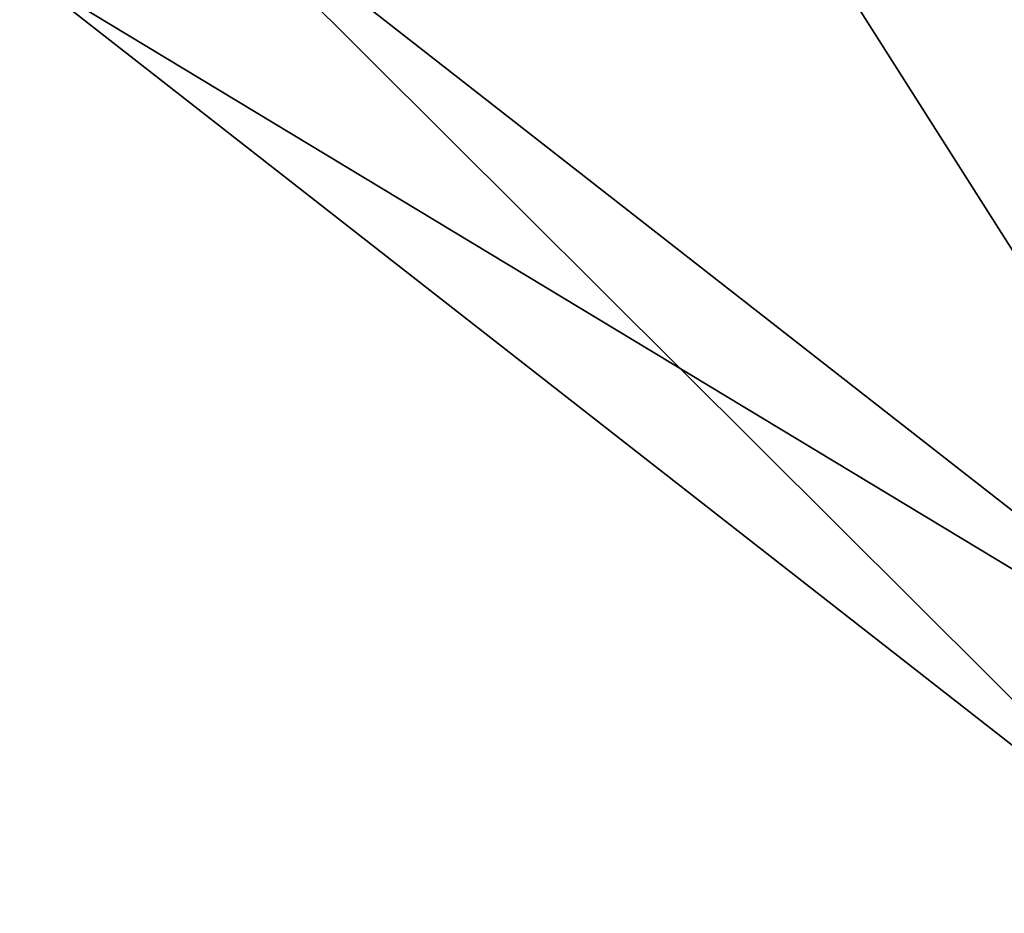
# Model space of a CAD drawing. Header units: millimetres. Extents: x -84 to 84, y -375 to 274.
# Tile 12 of 108: x -76.6 to -75, y 48.69 to 50.14. Entities that reach past the tile are written whole.
import ezdxf

# ---------------------------------------------------------------- set-up
doc = ezdxf.new("R2010")
doc.units = ezdxf.units.MM
doc.header["$LTSCALE"] = 148.96817
doc.layers.add('145', color=7, linetype='CONTINUOUS')
doc.layers.add('149', color=7, linetype='CONTINUOUS')

msp = doc.modelspace()

# ---------------------------------------------------------------- linework, layer by layer
at = {"layer": '145', "color": 7, "linetype": 'CONTINUOUS', "true_color": 0xa2afbf}
for points in [[(-74.9889, 52.2873, 1.9367), (-73.9017, 49.6227, 4.2134), (-75.8698, 51.1598, 4.2141), (-74.9889, 52.2873, 1.9367)], [(-75.8698, 51.1598, 4.2141), (-74.4486, 48.9226, 6.7522), (-76.4165, 50.46, 6.7527), (-75.8698, 51.1598, 4.2141)], [(-73.9017, 49.6227, 4.2134), (-74.4486, 48.9226, 6.7522), (-75.8698, 51.1598, 4.2141), (-73.9017, 49.6227, 4.2134)], [(-76.4165, 50.46, 6.7527), (-74.6341, 48.6853, 9.425), (-76.6019, 50.2228, 9.425), (-76.4165, 50.46, 6.7527)], [(-74.4486, 48.9226, 6.7522), (-74.6341, 48.6853, 9.425), (-76.4165, 50.46, 6.7527), (-74.4486, 48.9226, 6.7522)]]:
    msp.add_3dface(points, dxfattribs=at)
at = {"layer": '149', "color": 7, "linetype": 'CONTINUOUS', "true_color": 0xa2afbf}
for points in [[(-75.8698, 51.1598, 14.6359), (-73.9017, 49.6227, 14.6366), (-74.9889, 52.2873, 16.9133), (-75.8698, 51.1598, 14.6359)], [(-76.4165, 50.46, 12.0973), (-74.4486, 48.9226, 12.0978), (-75.8698, 51.1598, 14.6359), (-76.4165, 50.46, 12.0973)], [(-74.4486, 48.9226, 12.0978), (-73.9017, 49.6227, 14.6366), (-75.8698, 51.1598, 14.6359), (-74.4486, 48.9226, 12.0978)], [(-76.6019, 50.2228, 9.425), (-74.4486, 48.9226, 12.0978), (-76.4165, 50.46, 12.0973), (-76.6019, 50.2228, 9.425)], [(-76.6019, 50.2228, 9.425), (-74.6341, 48.6853, 9.425), (-74.4486, 48.9226, 12.0978), (-76.6019, 50.2228, 9.425)]]:
    msp.add_3dface(points, dxfattribs=at)

doc.saveas('drawing.dxf')
